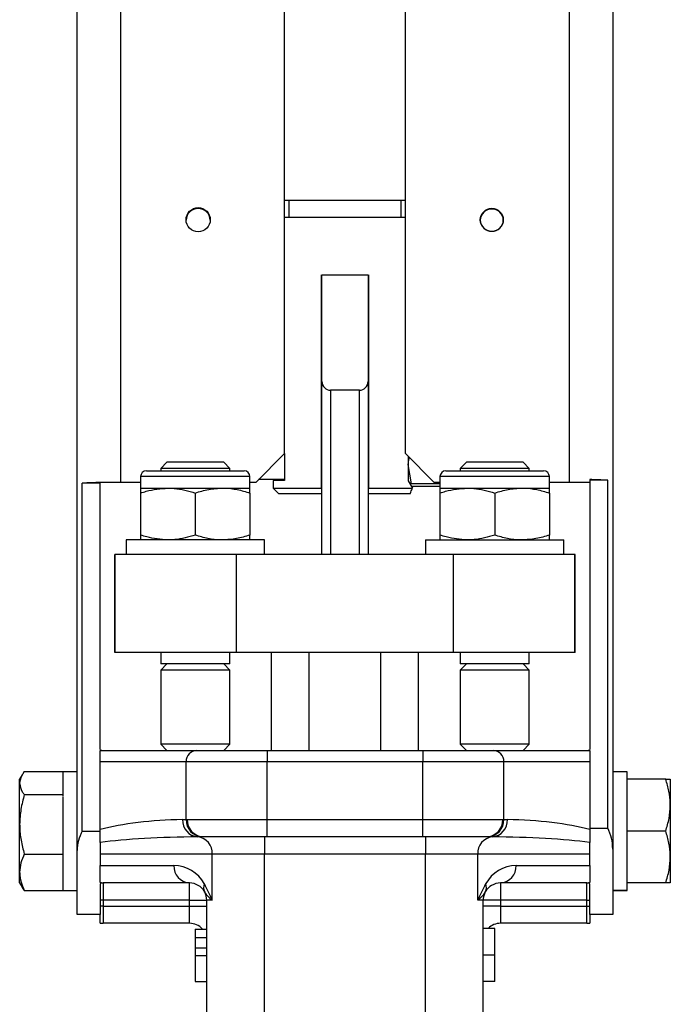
# Model space of a CAD drawing. Header units: millimetres. Extents: x 387 to 2639, y -861 to 1385.
# Tile 5 of 36: x 486 to 599, y 45 to 216. Entities that reach past the tile are written whole.
import ezdxf

# ---------------------------------------------------------------- set-up
doc = ezdxf.new("R2010")
doc.units = ezdxf.units.MM

msp = doc.modelspace()

# ---------------------------------------------------------------- linework, layer by layer
at = {"color": 7, "linetype": 'Continuous', "lineweight": 25}
for p, q in [((495.75, 71.57), (495.75, 465.45)), ((503.25, 465.45), (503.25, 135.45)), ((581.25, 135.45), (581.25, 465.45)), ((588.75, 465.45), (588.75, 71.83)), ((531.75, 140.45), (531.75, 460.45)), ((552.75, 140.45), (552.75, 460.45)), ((531.75, 184.45), (552.75, 184.45)), ((532.5, 184.45), (532.5, 181.45)), ((552, 181.45), (552, 184.45)), ((531.75, 181.45), (552.75, 181.45)), ((538.15, 134.45), (538.15, 171.45)), ((538.25, 171.45), (546.25, 171.45)), ((538.25, 152.95), (538.25, 171.45)), ((546.25, 171.45), (546.25, 152.95)), ((546.35, 171.45), (546.35, 134.45)), ((538.25, 163.45), (538.15, 163.45)), ((546.35, 163.45), (546.25, 163.45)), ((538.15, 155.45), (538.25, 155.45)), ((546.25, 155.45), (546.35, 155.45)), ((538.25, 122.96), (538.25, 152.95)), ((546.25, 152.95), (546.25, 122.96)), ((544.75, 151.45), (539.75, 151.45)), ((538.25, 145.45), (538.15, 145.45)), ((546.35, 145.45), (546.25, 145.45)), ((526.75, 135.45), (531.75, 140.45)), ((531.75, 140.45), (531.75, 135.8)), ((552.75, 140.45), (557.75, 135.45)), ((511.33, 138.95), (510.25, 137.88)), ((521.18, 138.95), (511.33, 138.95)), ((522.25, 137.88), (521.18, 138.95)), ((553.25, 139.95), (553.25, 138.81)), ((553.25, 138.81), (553.25, 135.72)), ((553.83, 135.2), (553.25, 138.56)), ((563.33, 138.95), (562.25, 137.88)), ((573.18, 138.95), (563.33, 138.95)), ((574.25, 137.88), (573.18, 138.95)), ((507.75, 137.46), (512, 137.46)), ((510.25, 137.88), (510.25, 137.46)), ((522.25, 137.88), (510.25, 137.88)), ((512, 137.46), (524.75, 137.46)), ((522.25, 137.46), (522.25, 137.88)), ((538.15, 137.45), (538.25, 137.45)), ((546.25, 137.45), (546.35, 137.45)), ((559.75, 137.46), (564, 137.46)), ((562.25, 137.88), (562.25, 137.46)), ((574.25, 137.88), (562.25, 137.88)), ((564, 137.46), (576.75, 137.46)), ((574.25, 137.46), (574.25, 137.88)), ((496.62, 74.96), (496.62, 135.32)), ((499.75, 135.32), (496.62, 135.32)), ((503.25, 135.45), (499.75, 135.45)), ((499.75, 135.45), (499.75, 135.42)), ((499.75, 135.32), (499.75, 135.42)), ((499.75, 89.13), (499.75, 135.32)), ((506.75, 135.45), (503.25, 135.45)), ((506.75, 136.46), (506.75, 134.46)), ((525.75, 134.46), (525.75, 136.46)), ((526.75, 135.45), (525.75, 135.45)), ((531.75, 135.95), (527.25, 135.95)), ((529.75, 135.8), (529.75, 134.45)), ((531.75, 135.8), (529.75, 135.8)), ((553.25, 135.72), (553.96, 134.45)), ((558.67, 135.2), (553.83, 135.2)), ((558.75, 135.45), (557.75, 135.45)), ((558.72, 135.45), (558.67, 135.2)), ((558.75, 136.46), (558.75, 134.46)), ((577.75, 134.46), (577.75, 136.46)), ((581.25, 135.45), (577.75, 135.45)), ((584.75, 135.45), (581.25, 135.45)), ((584.75, 135.93), (584.75, 135.45)), ((587.89, 135.82), (584.75, 135.82)), ((584.75, 135.45), (584.75, 89.13)), ((587.89, 75.44), (587.89, 135.82)), ((506.75, 134.46), (511.5, 134.46)), ((506.75, 133.61), (506.75, 126.31)), ((511.5, 134.46), (521, 134.46)), ((516.25, 133.61), (516.25, 126.31)), ((521, 134.46), (525.75, 134.46)), ((525.75, 133.61), (525.75, 126.31)), ((529.75, 134.45), (530.75, 133.45)), ((529.75, 134.45), (538.15, 134.45)), ((538.15, 133.45), (530.75, 133.45)), ((538.15, 134.45), (538.15, 133.45)), ((546.35, 134.45), (553.96, 134.45)), ((546.35, 133.45), (546.35, 134.45)), ((553.57, 133.45), (546.35, 133.45)), ((558.67, 134.73), (553.83, 134.73)), ((558.75, 134.46), (563.5, 134.46)), ((558.75, 133.61), (558.75, 126.31)), ((563.5, 134.46), (573, 134.46)), ((568.25, 133.61), (568.25, 126.31)), ((573, 134.46), (577.75, 134.46)), ((577.75, 133.61), (577.75, 126.31)), ((504.25, 125.46), (504.25, 122.96)), ((528.25, 125.46), (504.25, 125.46)), ((528.25, 122.96), (528.25, 125.46)), ((556.25, 125.46), (556.25, 122.96)), ((556.25, 125.46), (580.25, 125.46)), ((580.25, 122.96), (580.25, 125.46)), ((502.25, 105.96), (502.25, 122.96)), ((502.34, 122.96), (502.25, 122.96)), ((502.34, 105.96), (502.34, 122.96)), ((523.38, 122.96), (502.34, 122.96)), ((523.38, 105.96), (523.38, 122.96)), ((561.12, 122.96), (523.38, 122.96)), ((561.12, 105.96), (561.12, 122.96)), ((582.16, 122.96), (561.12, 122.96)), ((582.16, 105.96), (582.16, 122.96)), ((582.25, 122.96), (582.16, 122.96)), ((582.25, 105.96), (582.25, 122.96)), ((502.34, 105.96), (502.25, 105.96)), ((523.38, 105.96), (502.34, 105.96)), ((510.25, 105.96), (510.25, 103.95)), ((522.25, 103.95), (522.25, 105.96)), ((561.12, 105.96), (523.38, 105.96)), ((529.5, 88.95), (529.5, 105.96)), ((555, 88.95), (555, 105.96)), ((582.16, 105.96), (561.12, 105.96)), ((562.25, 105.96), (562.25, 103.95)), ((574.25, 103.95), (574.25, 105.96)), ((582.25, 105.96), (582.16, 105.96)), ((511.33, 103.95), (510.25, 102.88)), ((522.25, 103.95), (510.25, 103.95)), ((510.25, 102.88), (510.25, 90.02)), ((522.25, 102.88), (510.25, 102.88)), ((522.25, 102.88), (521.18, 103.95)), ((522.25, 90.02), (522.25, 102.88)), ((563.33, 103.95), (562.25, 102.88)), ((574.25, 103.95), (562.25, 103.95)), ((562.25, 102.88), (562.25, 90.02)), ((574.25, 102.88), (562.25, 102.88)), ((574.25, 102.88), (573.18, 103.95)), ((574.25, 90.02), (574.25, 102.88)), ((499.75, 88.95), (500.04, 88.95)), ((499.75, 86.95), (499.75, 88.93)), ((500.04, 88.95), (516.54, 88.95)), ((510.25, 90.02), (511.33, 88.95)), ((522.25, 90.02), (510.25, 90.02)), ((516.54, 88.95), (528.76, 88.95)), ((521.18, 88.95), (522.25, 90.02)), ((528.76, 88.95), (555.75, 88.95)), ((528.76, 88.95), (528.76, 86.95)), ((555.75, 88.95), (567.96, 88.95)), ((555.75, 88.95), (555.75, 86.95)), ((562.25, 90.02), (563.33, 88.95)), ((574.25, 90.02), (562.25, 90.02)), ((567.96, 88.95), (584.47, 88.95)), ((573.18, 88.95), (574.25, 90.02)), ((584.47, 88.95), (584.75, 88.95)), ((584.75, 88.93), (584.75, 86.95)), ((514.66, 86.95), (499.75, 86.95)), ((499.75, 75.24), (499.75, 86.95)), ((528.76, 86.95), (514.66, 86.95)), ((514.66, 76.95), (514.66, 86.95)), ((555.75, 86.95), (528.76, 86.95)), ((528.76, 76.95), (528.76, 86.95)), ((569.84, 86.95), (555.75, 86.95)), ((555.75, 76.95), (555.75, 86.95)), ((569.84, 76.95), (569.84, 86.95)), ((584.75, 86.95), (569.84, 86.95)), ((584.75, 86.95), (584.75, 75.24)), ((486.18, 84.69), (485.75, 83.95)), ((485.75, 83.26), (485.75, 83.95)), ((486.56, 85.26), (493.25, 85.26)), ((493.25, 85.26), (493.25, 85.25)), ((495.75, 85.25), (493.25, 85.25)), ((493.25, 85.25), (493.25, 81.35)), ((591.25, 85.25), (588.75, 85.25)), ((591.25, 83.95), (591.25, 85.25)), ((591.25, 83.79), (591.25, 83.95)), ((597.95, 83.95), (591.25, 83.95)), ((591.25, 66.11), (591.25, 83.79)), ((598.75, 83.95), (598.75, 79.45)), ((485.75, 76.12), (485.75, 83.26)), ((486.56, 81.27), (493.25, 81.27)), ((493.25, 81.35), (493.25, 81.27)), ((493.25, 81.27), (493.25, 81.09)), ((493.25, 80.95), (493.25, 71.16)), ((598.75, 79.45), (598.75, 70.45)), ((514.03, 76.94), (514.66, 76.95)), ((514.66, 76.95), (514.85, 76.95)), ((514.85, 76.95), (528.76, 76.95)), ((528.76, 76.95), (555.75, 76.95)), ((528.76, 73.95), (528.76, 76.95)), ((555.75, 73.95), (555.75, 76.95)), ((555.75, 76.95), (569.66, 76.95)), ((569.66, 76.95), (569.84, 76.95)), ((569.84, 76.95), (570.47, 76.94)), ((485.75, 67.81), (485.75, 76.12)), ((499.75, 74.96), (499.75, 75.24)), ((584.75, 75.44), (587.89, 75.44)), ((496.62, 74.96), (499.75, 74.96)), ((517.44, 73.95), (516.67, 73.94)), ((517.63, 73.95), (517.44, 73.95)), ((528.76, 73.95), (517.63, 73.95)), ((528.25, 73.95), (528.25, 70.95)), ((555.75, 73.95), (528.76, 73.95)), ((566.88, 73.95), (555.75, 73.95)), ((556.25, 73.95), (556.25, 70.95)), ((567.07, 73.95), (566.88, 73.95)), ((567.83, 73.94), (567.07, 73.95)), ((591.25, 74.95), (591.25, 75.11)), ((591.25, 74.79), (591.25, 74.95)), ((597.95, 74.95), (591.25, 74.95)), ((499.75, 72.98), (499.75, 70.95)), ((584.75, 70.95), (584.75, 72.98)), ((588.75, 71.83), (588.75, 60.45)), ((486.56, 70.97), (493.25, 70.97)), ((493.25, 71.16), (493.25, 70.97)), ((493.25, 70.97), (493.25, 64.76)), ((493.25, 70.97), (493.25, 70.86)), ((495.75, 60.45), (495.75, 71.57)), ((519.21, 70.95), (499.75, 70.95)), ((499.75, 70.95), (499.75, 68.95)), ((528.25, 70.95), (519.21, 70.95)), ((519.21, 62.95), (519.21, 70.95)), ((556.25, 70.95), (528.25, 70.95)), ((528.25, 40.93), (528.25, 70.95)), ((565.3, 70.95), (556.25, 70.95)), ((556.25, 40.93), (556.25, 70.95)), ((565.3, 62.95), (565.3, 70.95)), ((584.75, 70.95), (565.3, 70.95)), ((584.75, 68.95), (584.75, 70.95)), ((598.75, 70.45), (598.75, 65.95)), ((499.75, 68.95), (512.54, 68.95)), ((499.75, 66.05), (499.75, 68.95)), ((571.97, 68.95), (584.75, 68.95)), ((584.75, 68.95), (584.75, 66.05)), ((485.75, 65.95), (485.75, 67.81)), ((485.75, 65.95), (486.18, 65.21)), ((499.75, 65.82), (499.75, 60.45)), ((500.44, 65.95), (500.25, 65.95)), ((500.25, 65.95), (500.25, 62.95)), ((515.25, 65.95), (500.44, 65.95)), ((515.25, 62.95), (515.25, 65.95)), ((584.06, 65.95), (569.25, 65.95)), ((569.25, 65.95), (569.25, 62.95)), ((584.25, 65.95), (584.06, 65.95)), ((584.25, 62.95), (584.25, 65.95)), ((584.75, 60.45), (584.75, 65.82)), ((591.25, 65.95), (591.25, 66.11)), ((591.25, 64.66), (591.25, 65.95)), ((597.95, 65.95), (591.25, 65.95)), ((486.56, 64.65), (493.25, 64.65)), ((493.25, 64.76), (493.25, 64.65)), ((493.25, 64.65), (495.75, 64.65)), ((591.25, 64.66), (588.75, 64.66)), ((591.25, 64.66), (588.75, 64.66)), ((588.75, 64.65), (591.25, 64.65)), ((591.25, 64.65), (591.25, 64.66)), ((591.25, 64.66), (591.25, 64.66)), ((500.25, 62.95), (499.75, 62.95)), ((500.25, 61.95), (499.75, 61.95)), ((515.25, 62.95), (500.25, 62.95)), ((500.25, 62.95), (500.25, 61.95)), ((500.25, 61.95), (515.25, 61.95)), ((500.25, 61.95), (500.25, 58.95)), ((515.25, 62.95), (518.25, 62.95)), ((515.25, 61.95), (515.25, 62.95)), ((515.25, 61.95), (518.25, 61.95)), ((515.25, 58.95), (515.25, 61.95)), ((519.21, 62.95), (518.25, 62.95)), ((518.25, 40.95), (518.25, 62.95)), ((566.25, 62.95), (565.3, 62.95)), ((566.25, 40.95), (566.25, 62.95)), ((569.25, 62.95), (566.25, 62.95)), ((569.25, 61.95), (566.25, 61.95)), ((584.25, 62.95), (569.25, 62.95)), ((569.25, 62.95), (569.25, 61.95)), ((569.25, 61.95), (569.25, 58.95)), ((569.25, 61.95), (584.25, 61.95)), ((584.25, 62.95), (584.75, 62.95)), ((584.25, 61.95), (584.25, 62.95)), ((584.25, 58.95), (584.25, 61.95)), ((584.25, 61.95), (584.75, 61.95)), ((499.75, 60.45), (495.75, 60.45)), ((499.75, 58.99), (499.75, 60.45)), ((584.75, 60.45), (584.75, 58.99)), ((588.75, 60.45), (584.75, 60.45)), ((515.25, 58.95), (500.25, 58.95)), ((584.25, 58.95), (569.25, 58.95)), ((516.25, 57.95), (516.25, 56.46)), ((516.25, 57.95), (518.25, 57.95)), ((516.25, 56.46), (516.25, 54.72)), ((516.25, 56.46), (518.25, 56.46)), ((568.25, 58.07), (566.25, 58.07)), ((516.25, 54.72), (518.25, 54.72)), ((516.25, 54.64), (516.25, 53.39)), ((516.25, 53.39), (518.25, 53.39)), ((568.25, 53.41), (566.25, 53.41)), ((516.25, 48.84), (518.25, 48.84)), ((568.25, 48.84), (566.25, 48.84))]:
    msp.add_line(p, q, dxfattribs=at)
at = {"color": 8, "linetype": 'Continuous', "lineweight": 25}
for p, q in [((539.75, 151.45), (539.75, 122.96)), ((544.75, 122.96), (544.75, 151.45)), ((511.5, 136.46), (506.75, 136.46)), ((525.75, 136.46), (511.5, 136.46)), ((563.5, 136.46), (558.75, 136.46)), ((577.75, 136.46), (563.5, 136.46)), ((536, 88.95), (536, 105.96)), ((548.5, 88.95), (548.5, 105.96))]:
    msp.add_line(p, q, dxfattribs=at)
at = {"color": 7, "linetype": 'Continuous', "lineweight": 25}
for centre, radius in [((516.75, 181.03), 2.1), ((567.75, 181.01), 2)]:
    msp.add_circle(centre, radius, dxfattribs=at)
for centre, radius, start, end in [((516.75, 180.89), 2.1, 1.6542, 178.3458), ((516.75, 180.87), 2.1, 89.9839, 178.1313), ((516.75, 180.87), 2.1, 1.8687, 90.0161), ((567.75, 180.87), 2, 89.9839, 177.8031), ((567.75, 180.87), 2, 2.1969, 90.0161), ((567.75, 181.03), 2, 181.971, 358.029), ((539.75, 152.95), 1.5, 180, 270), ((544.75, 152.95), 1.5, 270, 360), ((507.75, 136.46), 1, 90, 180), ((524.75, 136.46), 1, 0, 90), ((559.75, 136.46), 1, 90, 180), ((576.75, 136.46), 1, 0, 90), ((500.72, 60.62), 74.81, 90.7427, 93.1441), ((583.78, 61.13), 74.81, 86.8559, 89.2573), ((500.04, 87.18), 1.77, 90.0028, 99.244), ((516.6, 87.01), 1.94, 91.8362, 181.7254), ((567.9, 87.01), 1.94, 358.2746, 88.1638), ((584.47, 87.18), 1.77, 80.756, 89.9972), ((516.96, 76.87), 2.94, 178.5756, 264.258), ((517.58, 76.87), 2.92, 178.3992, 267.2344), ((517.74, 76.85), 2.9, 177.9224, 267.7595), ((566.76, 76.85), 2.9, 272.2405, 2.0776), ((566.92, 76.87), 2.92, 272.7656, 1.6008), ((567.54, 76.87), 2.94, 275.742, 1.4244), ((516.32, 71.08), 2.89, 357.5368, 82.994), ((568.19, 71.08), 2.89, 97.006, 182.4632), ((515.4, 68.82), 2.87, 177.2777, 266.9905), ((512.54, 62.95), 6, 28.7133, 90), ((571.97, 62.95), 6, 90, 151.2867), ((569.1, 68.82), 2.87, 273.0095, 2.7223), ((500.44, 68.42), 2.47, 253.7452, 269.9767), ((500.25, 68.95), 3, 260.4059, 270), ((515.25, 62.95), 3, 28.7133, 90), ((519.48, 65.21), 1.79, 159.5642, 207.0156), ((569.25, 62.95), 3, 90, 151.2867), ((565.02, 65.21), 1.79, 332.9844, 20.4358), ((584.06, 68.42), 2.47, 270.0233, 286.2548), ((584.25, 68.95), 3, 270, 279.5941), ((515.25, 62.95), 3, 0, 28.7133), ((569.25, 62.95), 3, 151.2867, 180), ((500.25, 61.95), 3, 260.4059, 270), ((515.25, 55.95), 3, 41.8103, 90), ((569.25, 55.95), 3, 90, 135.1601), ((584.25, 61.95), 3, 270, 279.5941)]:
    msp.add_arc(centre, radius, start, end, dxfattribs=at)
for centre, major_axis, ratio, start_param, end_param in [((515.51, 70.95), (22.54, 0), 0.266197, 1.63657, 2.345007), ((568.99, 70.95), (22.54, 0), 0.266197, 0.796586, 1.505023), ((581.25, 71.83), (0, 7.75), 0.967721, 4.712389, 5.197907), ((503.25, 71.57), (7.5, 0), 0.967721, 2.656075, 3.141593), ((518.33, 70.95), (25.25, 0), 0.118795, 1.63657, 2.397416), ((566.17, 70.95), (25.25, 0), 0.118795, 0.744176, 1.505023)]:
    msp.add_ellipse(centre, major_axis=major_axis, ratio=ratio, start_param=start_param, end_param=end_param, dxfattribs=at)
for points, knots in [([(553.25, 138.56), (553.25, 138.64), (553.25, 139.04), (553.35, 139.45), (553.44, 139.77)], [0, 0, 0, 0, 0.194934, 1, 1, 1, 1]), ([(506.75, 133.61), (507.07, 133.72), (508.62, 134.22), (510.23, 134.35), (511.5, 134.46)], [0, 0, 0, 0, 0.205914, 1, 1, 1, 1]), ([(506.75, 134.46), (506.75, 134.46), (506.75, 134.45), (506.75, 134.27), (506.75, 133.83), (506.75, 133.61)], [0, 0, 0, 0, 0.070092, 0.530785, 1, 1, 1, 1]), ([(511.5, 134.46), (511.87, 134.45), (513.48, 134.41), (515.04, 133.96), (516.25, 133.61)], [0, 0, 0, 0, 0.227856, 1, 1, 1, 1]), ([(516.25, 133.61), (517.02, 133.85), (518.58, 134.33), (520.19, 134.42), (521, 134.46)], [0, 0, 0, 0, 0.495458, 1, 1, 1, 1]), ([(521, 134.46), (521.11, 134.46), (521.97, 134.45), (523.57, 134.27), (525.02, 133.83), (525.75, 133.61)], [0, 0, 0, 0, 0.070092, 0.530785, 1, 1, 1, 1]), ([(525.75, 133.61), (525.75, 133.85), (525.75, 134.33), (525.75, 134.42), (525.75, 134.46)], [0, 0, 0, 0, 0.495458, 1, 1, 1, 1]), ([(553.57, 133.45), (553.64, 133.66), (553.73, 133.93), (553.92, 134.36), (553.96, 134.45)], [0, 0, 0, 0, 0.790871, 1, 1, 1, 1]), ([(558.75, 133.61), (559.07, 133.72), (560.62, 134.22), (562.23, 134.35), (563.5, 134.46)], [0, 0, 0, 0, 0.205914, 1, 1, 1, 1]), ([(558.75, 134.46), (558.75, 134.46), (558.75, 134.45), (558.75, 134.27), (558.75, 133.83), (558.75, 133.61)], [0, 0, 0, 0, 0.070092, 0.530785, 1, 1, 1, 1]), ([(563.5, 134.46), (563.87, 134.45), (565.48, 134.41), (567.04, 133.96), (568.25, 133.61)], [0, 0, 0, 0, 0.227856, 1, 1, 1, 1]), ([(568.25, 133.61), (569.02, 133.85), (570.58, 134.33), (572.19, 134.42), (573, 134.46)], [0, 0, 0, 0, 0.495458, 1, 1, 1, 1]), ([(573, 134.46), (573.11, 134.46), (573.97, 134.45), (575.57, 134.27), (577.02, 133.83), (577.75, 133.61)], [0, 0, 0, 0, 0.070092, 0.530785, 1, 1, 1, 1]), ([(577.75, 133.61), (577.75, 133.85), (577.75, 134.33), (577.75, 134.42), (577.75, 134.46)], [0, 0, 0, 0, 0.495458, 1, 1, 1, 1]), ([(511.5, 125.46), (510.26, 125.56), (508.65, 125.7), (507.11, 126.2), (506.75, 126.31)], [0, 0, 0, 0, 0.770587, 1, 1, 1, 1]), ([(506.75, 126.31), (506.75, 126.07), (506.75, 125.59), (506.75, 125.51), (506.75, 125.46)], [0, 0, 0, 0, 0.495458, 1, 1, 1, 1]), ([(516.25, 126.31), (515.07, 125.97), (513.51, 125.52), (511.9, 125.47), (511.5, 125.46)], [0, 0, 0, 0, 0.753654, 1, 1, 1, 1]), ([(521, 125.46), (520.89, 125.46), (520.04, 125.47), (518.43, 125.66), (516.98, 126.09), (516.25, 126.31)], [0, 0, 0, 0, 0.070092, 0.530785, 1, 1, 1, 1]), ([(525.75, 126.31), (524.98, 126.07), (523.42, 125.59), (521.81, 125.51), (521, 125.46)], [0, 0, 0, 0, 0.495458, 1, 1, 1, 1]), ([(525.75, 125.46), (525.75, 125.46), (525.75, 125.47), (525.75, 125.66), (525.75, 126.09), (525.75, 126.31)], [0, 0, 0, 0, 0.070092, 0.530785, 1, 1, 1, 1]), ([(563.5, 125.46), (562.26, 125.56), (560.65, 125.7), (559.11, 126.2), (558.75, 126.31)], [0, 0, 0, 0, 0.770587, 1, 1, 1, 1]), ([(558.75, 126.31), (558.75, 126.07), (558.75, 125.59), (558.75, 125.51), (558.75, 125.46)], [0, 0, 0, 0, 0.495458, 1, 1, 1, 1]), ([(568.25, 126.31), (567.07, 125.97), (565.51, 125.52), (563.9, 125.47), (563.5, 125.46)], [0, 0, 0, 0, 0.753654, 1, 1, 1, 1]), ([(573, 125.46), (572.89, 125.46), (572.04, 125.47), (570.43, 125.66), (568.98, 126.09), (568.25, 126.31)], [0, 0, 0, 0, 0.070092, 0.530785, 1, 1, 1, 1]), ([(577.75, 126.31), (576.98, 126.07), (575.42, 125.59), (573.81, 125.51), (573, 125.46)], [0, 0, 0, 0, 0.495458, 1, 1, 1, 1]), ([(577.75, 125.46), (577.75, 125.46), (577.75, 125.47), (577.75, 125.66), (577.75, 126.09), (577.75, 126.31)], [0, 0, 0, 0, 0.070092, 0.530785, 1, 1, 1, 1]), ([(486.56, 85.26), (486.24, 84.78), (485.81, 84.12), (485.76, 83.45), (485.75, 83.26)], [0, 0, 0, 0, 0.7313664, 1, 1, 1, 1]), ([(598.75, 79.45), (598.75, 79.56), (598.74, 80.37), (598.57, 81.89), (598.16, 83.26), (597.95, 83.95)], [0, 0, 0, 0, 0.07009, 0.530784, 1, 1, 1, 1]), ([(597.95, 83.95), (598.26, 83.95), (598.7, 83.95), (598.74, 83.95), (598.75, 83.95)], [0, 0, 0, 0, 0.731366, 1, 1, 1, 1]), ([(485.75, 83.26), (485.84, 82.76), (485.96, 82.09), (486.43, 81.44), (486.56, 81.27)], [0, 0, 0, 0, 0.7424487, 1, 1, 1, 1]), ([(486.56, 81.27), (486.33, 80.44), (485.88, 78.75), (485.79, 77), (485.75, 76.12)], [0, 0, 0, 0, 0.495458, 1, 1, 1, 1]), ([(597.95, 74.95), (598.17, 75.68), (598.63, 77.16), (598.71, 78.68), (598.75, 79.45)], [0, 0, 0, 0, 0.495458, 1, 1, 1, 1]), ([(485.75, 76.12), (485.75, 76), (485.76, 75.08), (485.94, 73.33), (486.35, 71.76), (486.56, 70.97)], [0, 0, 0, 0, 0.07009, 0.530784, 1, 1, 1, 1]), ([(499.75, 72.98), (499.75, 73.23), (499.75, 73.6), (499.75, 74.27), (499.75, 74.75), (499.75, 75.07), (499.75, 75.22), (499.75, 75.24)], [0, 0, 0, 0, 0.4858678, 0.7113875, 0.8680653, 0.9806275, 1, 1, 1, 1]), ([(584.75, 75.24), (584.75, 75.14), (584.75, 74.9), (584.75, 74.46), (584.75, 73.92), (584.75, 73.41), (584.75, 73.12), (584.75, 72.98)], [0, 0, 0, 0, 0.085541, 0.213138, 0.426781, 0.729072, 1, 1, 1, 1]), ([(598.75, 70.45), (598.75, 70.56), (598.74, 71.37), (598.57, 72.89), (598.16, 74.26), (597.95, 74.95)], [0, 0, 0, 0, 0.07009, 0.5307844, 1, 1, 1, 1]), ([(486.56, 70.97), (486.33, 70.46), (485.88, 69.42), (485.79, 68.35), (485.75, 67.81)], [0, 0, 0, 0, 0.495458, 1, 1, 1, 1]), ([(597.95, 65.95), (598.17, 66.68), (598.63, 68.16), (598.71, 69.68), (598.75, 70.45)], [0, 0, 0, 0, 0.495458, 1, 1, 1, 1]), ([(485.75, 67.81), (485.75, 67.73), (485.76, 67.17), (485.94, 66.1), (486.35, 65.13), (486.56, 64.65)], [0, 0, 0, 0, 0.07009, 0.530784, 1, 1, 1, 1]), ([(486.56, 64.65), (486.42, 64.81), (486.26, 65), (486.2, 65.2), (486.19, 65.22)], [0, 0, 0, 0, 0.8776606, 1, 1, 1, 1]), ([(517.8, 65.83), (518.27, 64.89), (518.75, 63.95), (519.2, 62.96), (519.21, 62.95)], [0, 0, 0, 0, 0.996179, 1, 1, 1, 1]), ([(565.3, 62.95), (565.3, 62.96), (565.76, 63.95), (566.23, 64.89), (566.7, 65.83)], [0, 0, 0, 0, 0.003821, 1, 1, 1, 1]), ([(598.75, 65.95), (598.74, 65.95), (598.7, 65.95), (598.26, 65.95), (597.95, 65.95)], [0, 0, 0, 0, 0.268634, 1, 1, 1, 1]), ([(519.21, 62.95), (519.2, 62.95), (519.04, 63.07), (518.45, 63.56), (518.13, 64.03), (517.88, 64.39)], [0, 0, 0, 0, 0.004335, 0.250931, 1, 1, 1, 1]), ([(566.62, 64.39), (566.38, 64.03), (566.05, 63.56), (565.46, 63.07), (565.3, 62.95), (565.3, 62.95)], [0, 0, 0, 0, 0.749069, 0.995665, 1, 1, 1, 1]), ([(568.25, 53.41), (568.25, 54.09), (568.25, 55.45), (568.25, 57.12), (568.25, 57.95), (568.25, 58.03), (568.25, 58.07)], [0, 0, 0, 0, 0.280345, 0.55931, 0.779318, 1, 1, 1, 1]), ([(516.25, 53.39), (516.25, 52.88), (516.25, 51.87), (516.25, 50.61), (516.25, 49.72), (516.25, 49.19), (516.25, 48.88), (516.25, 48.85), (516.25, 48.84)], [0, 0, 0, 0, 0.250479, 0.500353, 0.625387, 0.750173, 0.874968, 1, 1, 1, 1]), ([(568.25, 48.84), (568.25, 48.9), (568.25, 49.03), (568.25, 50.2), (568.25, 51.8), (568.25, 52.87), (568.25, 53.41)], [0, 0, 0, 0, 0.280196, 0.559018, 0.77928, 1, 1, 1, 1])]:
    msp.add_open_spline(points, degree=3, knots=knots, dxfattribs=at)

doc.saveas('drawing.dxf')
